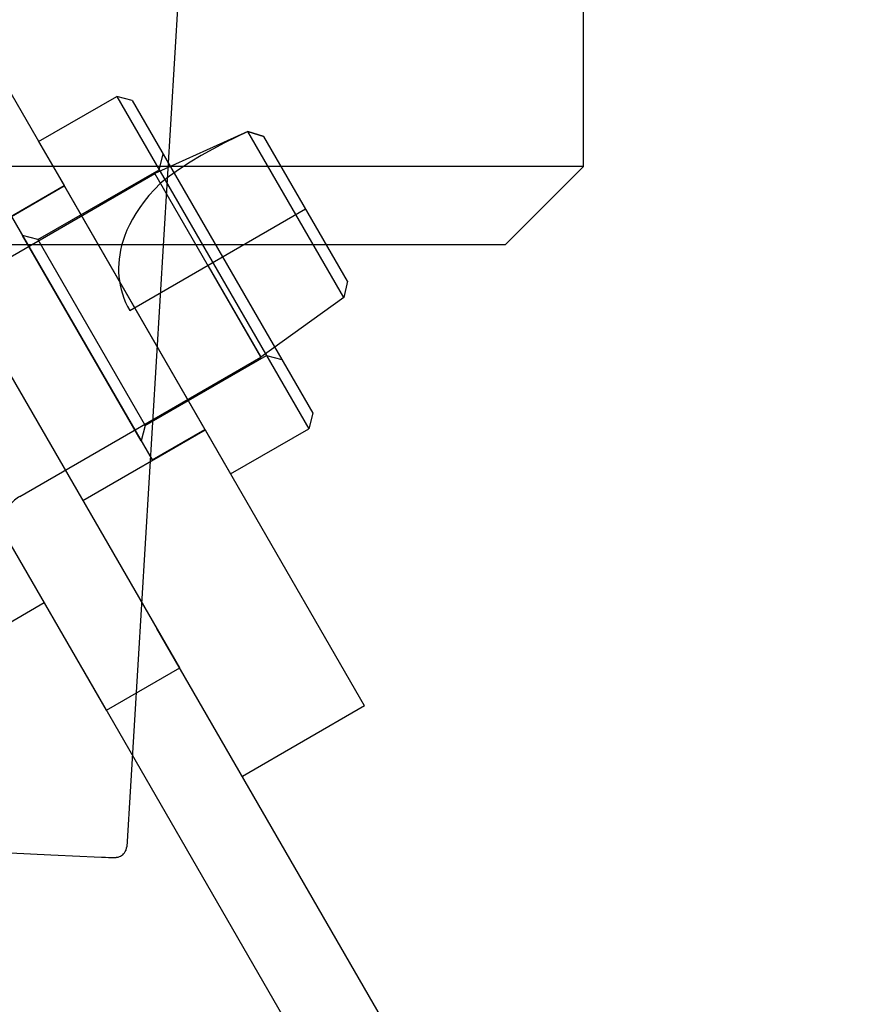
# Model space of a CAD drawing. Header units: inches. Extents: x 0 to 224, y 0 to 145.
# Tile 100 of 125: x 183.806 to 184.542, y 83.861 to 84.733. Entities that reach past the tile are written whole.
import ezdxf

# ---------------------------------------------------------------- set-up
doc = ezdxf.new("R2010")
doc.units = ezdxf.units.IN
doc.header["$LTSCALE"] = 12.302632
doc.header["$MEASUREMENT"] = 0
doc.linetypes.add('HIDDEN', pattern=[0.2, 0.1, -0.1])
doc.layers.add('02___PRT_ALL_AXES', color=7, linetype='CONTINUOUS')
doc.layers.add('DEFAULT_2', color=8, linetype='HIDDEN')

msp = doc.modelspace()

# ---------------------------------------------------------------- linework, layer by layer
at = {"layer": '02___PRT_ALL_AXES', "color": 8, "linetype": 'HIDDEN'}
for p, q in [((183.96558, 85.07504), (183.90056, 84.00058)), ((183.82247, 84.62546), (183.89175, 84.66546)), ((183.82247, 84.62546), (183.84497, 84.58648)), ((183.73671, 84.52399), (183.84497, 84.58649)), ((183.79845, 84.55906), (183.84522, 84.58606)), ((183.96996, 84.36999), (183.84497, 84.58648)), ((183.79845, 84.55906), (183.92295, 84.34342)), ((183.94746, 84.15897), (183.73672, 84.52398)), ((183.88251, 84.12147), (183.67977, 84.47263)), ((183.86171, 84.30748), (183.96997, 84.36998)), ((183.92295, 84.34342), (183.96972, 84.37042)), ((183.96996, 84.36999), (183.99247, 84.33101)), ((183.99247, 84.33101), (184.06175, 84.37101)), ((183.88251, 84.12146), (183.94746, 84.15896))]:
    msp.add_line(p, q, dxfattribs=at)
at = {"layer": 'DEFAULT_2', "color": 8, "linetype": 'HIDDEN'}
for p, q in [((184.30517, 84.60323), (184.30517, 86.24973)), ((184.11122, 84.12533), (183.22122, 85.66686)), ((184.54246, 83.12839), (183.11296, 85.60436)), ((183.89175, 84.66546), (184.06175, 84.37101)), ((183.90541, 84.6618), (183.89175, 84.66546)), ((183.90541, 84.6618), (184.06541, 84.38467)), ((184.47751, 83.09089), (183.57801, 84.64887)), ((184.00791, 84.63437), (183.92542, 84.59714)), ((184.0929, 84.48715), (184.00791, 84.63437)), ((184.02202, 84.62982), (184.00791, 84.63437)), ((184.00794, 84.63432), (184.02202, 84.62982)), ((184.09602, 84.50165), (184.02202, 84.62982)), ((183.92925, 84.60051), (183.93291, 84.61417)), ((184.30517, 84.60323), (183.70517, 84.60323)), ((183.71168, 84.47374), (183.92542, 84.59714)), ((183.82186, 84.53851), (183.92925, 84.60051)), ((184.01942, 84.43433), (183.92542, 84.59714)), ((184.23617, 84.53423), (184.30517, 84.60323)), ((183.90314, 84.47574), (184.05902, 84.56574)), ((183.9132, 84.3603), (183.8082, 84.54217)), ((183.82186, 84.53851), (183.8082, 84.54217)), ((183.82186, 84.53851), (183.91686, 84.37397)), ((183.77417, 84.53423), (184.23617, 84.53423)), ((183.97242, 84.51574), (184.01942, 84.43433)), ((184.09602, 84.50165), (184.0929, 84.48715)), ((184.0929, 84.48715), (184.01942, 84.43433)), ((183.80568, 84.31093), (184.01942, 84.43433)), ((183.91686, 84.37397), (184.02425, 84.43596)), ((184.02425, 84.43596), (184.03791, 84.4323)), ((184.06541, 84.38467), (184.06175, 84.37101)), ((183.91686, 84.37397), (183.9132, 84.3603)), ((183.82751, 84.21672), (183.7872, 84.19345)), ((184.11122, 84.12533), (184.00296, 84.06283)), ((183.79726, 83.9953), (183.83321, 83.99341)), ((183.83321, 83.99341), (183.85892, 83.99215)), ((183.85892, 83.99215), (183.87158, 83.99159)), ((183.87158, 83.99159), (183.87814, 83.99133)), ((183.87814, 83.99133), (183.88165, 83.99121)), ((183.88165, 83.99121), (183.88427, 83.99113)), ((183.88427, 83.99113), (183.88563, 83.9911)), ((183.88563, 83.9911), (183.88676, 83.99108)), ((183.88676, 83.99108), (183.88769, 83.99107)), ((183.88769, 83.99107), (183.88847, 83.99106))]:
    msp.add_line(p, q, dxfattribs=at)
for points in [[(184.00794, 84.63432), (183.99751, 84.62937), (183.98712, 84.62416), (183.97671, 84.61868), (183.9665, 84.61297), (183.95664, 84.60705), (183.94726, 84.60098), (183.93852, 84.59482), (183.93037, 84.58856)], [(183.93037, 84.58856), (183.92506, 84.58303), (183.92024, 84.57758), (183.91591, 84.57221), (183.91203, 84.56693), (183.90859, 84.56174), (183.90556, 84.55666), (183.90295, 84.55171), (183.90071, 84.5469), (183.89883, 84.54226), (183.89728, 84.53777), (183.89602, 84.53342), (183.89503, 84.52921), (183.89428, 84.52512), (183.89375, 84.52113), (183.89343, 84.51723), (183.8933, 84.51339), (183.89336, 84.5096), (183.89362, 84.50581), (183.89407, 84.50199), (183.89472, 84.49816), (183.89559, 84.49431), (183.89668, 84.49047), (183.89799, 84.48666), (183.8995, 84.48292), (183.90122, 84.47928), (183.90314, 84.47574)], [(183.88847, 83.99106), (183.88881, 83.99106), (183.88913, 83.99106), (183.88942, 83.99107), (183.88969, 83.99107), (183.88995, 83.99108), (183.8902, 83.99109), (183.89045, 83.9911), (183.8907, 83.99111), (183.89095, 83.99113), (183.89122, 83.99115), (183.89153, 83.99119), (183.89187, 83.99123), (183.89228, 83.9913), (183.89278, 83.9914), (183.89339, 83.99157), (183.89413, 83.99182), (183.89498, 83.99219), (183.89599, 83.99276), (183.89697, 83.99348), (183.89773, 83.99419), (183.89846, 83.99503), (183.89924, 83.99619), (183.89993, 83.99764), (183.90042, 83.99944), (183.90056, 84.00058)]]:
    msp.add_lwpolyline(points, dxfattribs=at)
msp.add_arc((183.81978, 84.28651), 0.0282, 120, 210, dxfattribs=at)

doc.saveas('drawing.dxf')
